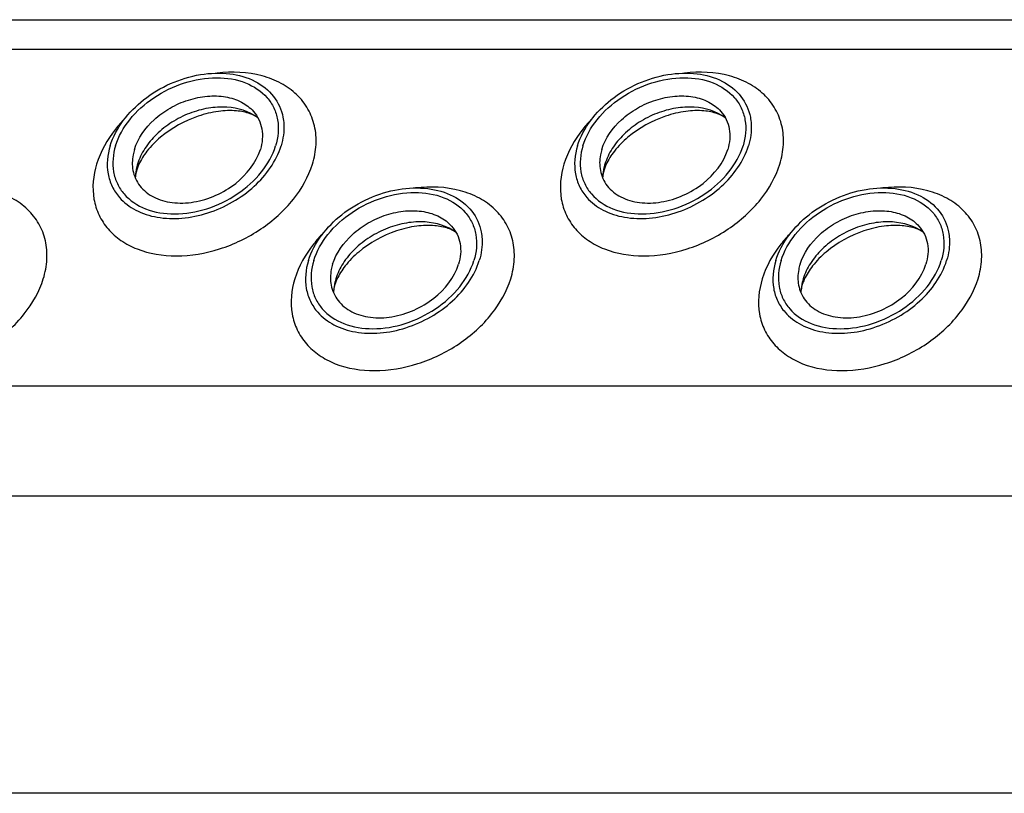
# Model space of a CAD drawing. Header units: millimetres. Extents: x 0 to 2100, y 0 to 2970.
# Tile 24 of 28: x 1418 to 1468, y 1523 to 1563. Entities that reach past the tile are written whole.
import ezdxf

# ---------------------------------------------------------------- set-up
doc = ezdxf.new("R2010")
doc.units = ezdxf.units.MM
doc.header["$LTSCALE"] = 193.6
doc.layers.get('0').update_dxf_attribs({"linetype": 'CONTINUOUS'})

msp = doc.modelspace()

# ---------------------------------------------------------------- linework, layer by layer
at = {"color": 7, "linetype": 'CONTINUOUS'}
for p, q in [((1184.883, 1562.818), (1582.218, 1562.818)), ((1500.692, 1523.222), (1263.205, 1523.222))]:
    msp.add_line(p, q, dxfattribs=at)
at = {"color": 9, "linetype": 'CONTINUOUS'}
for p, q in [((1183.663, 1561.305), (1581.75, 1561.305)), ((1194.4, 1544.071), (1557.474, 1544.071)), ((1197.158, 1538.452), (1560.231, 1538.452))]:
    msp.add_line(p, q, dxfattribs=at)
at = {"color": 7, "linetype": 'CONTINUOUS'}
for centre, radius, start, end in [((1426.454, 1554.624), 2.722, 162.7878, 168.4705), ((1450.384, 1554.624), 2.722, 162.7878, 168.4705), ((1426.324, 1554.653), 2.588, 168.5132, 169.2517), ((1450.253, 1554.653), 2.588, 168.5132, 169.2517), ((1436.473, 1548.778), 2.588, 168.5132, 169.2517), ((1436.604, 1548.749), 2.722, 162.7878, 168.4705), ((1460.403, 1548.778), 2.588, 168.5132, 169.2517), ((1460.534, 1548.749), 2.722, 162.7878, 168.4705)]:
    msp.add_arc(centre, radius, start, end, dxfattribs=at)
for points, knots in [([(1422.451, 1556.362), (1422.737, 1557.288), (1423.754, 1558.555), (1425.51, 1559.6), (1427.029, 1560.069), (1428.531, 1560.126), (1429.867, 1559.758), (1430.882, 1558.968), (1431.225, 1558.21), (1431.3, 1557.828)], [0, 0, 0, 0, 0.256023, 0.397887, 0.538537, 0.670709, 0.789982, 0.897281, 1, 1, 1, 1]), ([(1422.727, 1556.362), (1422.876, 1556.846), (1423.419, 1557.796), (1424.661, 1558.904), (1426.207, 1559.653), (1427.846, 1559.934), (1429.366, 1559.703), (1430.378, 1559.043), (1430.859, 1558.311), (1431.125, 1557.475), (1431.056, 1556.788), (1430.925, 1556.362)], [0, 0, 0, 0, 0.126005, 0.265198, 0.409334, 0.548109, 0.673462, 0.783988, 0.836431, 0.88895, 1, 1, 1, 1]), ([(1446.381, 1556.362), (1446.667, 1557.288), (1447.684, 1558.555), (1449.44, 1559.6), (1450.959, 1560.069), (1452.461, 1560.126), (1453.797, 1559.758), (1454.812, 1558.968), (1455.155, 1558.21), (1455.23, 1557.828)], [0, 0, 0, 0, 0.256023, 0.397887, 0.538537, 0.670709, 0.789982, 0.897281, 1, 1, 1, 1]), ([(1446.657, 1556.362), (1446.806, 1556.846), (1447.349, 1557.796), (1448.591, 1558.904), (1450.137, 1559.653), (1451.776, 1559.934), (1453.296, 1559.703), (1454.308, 1559.043), (1454.788, 1558.311), (1455.055, 1557.475), (1454.986, 1556.788), (1454.854, 1556.362)], [0, 0, 0, 0, 0.126005, 0.265198, 0.409334, 0.548109, 0.673462, 0.783988, 0.836431, 0.88895, 1, 1, 1, 1]), ([(1423.694, 1556.176), (1423.873, 1556.757), (1424.46, 1557.569), (1425.505, 1558.323), (1426.435, 1558.737), (1427.406, 1558.939), (1428.341, 1558.913), (1429.167, 1558.655), (1429.613, 1558.321), (1429.784, 1558.127)], [0, 0, 0, 0, 0.246125, 0.38243, 0.520512, 0.654784, 0.780538, 0.895274, 1, 1, 1, 1]), ([(1447.623, 1556.176), (1447.803, 1556.757), (1448.39, 1557.569), (1449.435, 1558.323), (1450.365, 1558.737), (1451.335, 1558.939), (1452.271, 1558.913), (1453.097, 1558.655), (1453.543, 1558.321), (1453.714, 1558.127)], [0, 0, 0, 0, 0.246125, 0.38243, 0.520512, 0.654784, 0.780538, 0.895274, 1, 1, 1, 1]), ([(1430.01, 1557.803), (1429.565, 1558.136), (1428.666, 1558.396), (1427.46, 1558.318), (1426.498, 1558.052), (1425.596, 1557.597), (1424.814, 1556.985), (1424.208, 1556.26), (1423.94, 1555.707), (1423.854, 1555.43)], [0, 0, 0, 0, 0.223873, 0.351612, 0.485909, 0.622361, 0.75614, 0.882948, 1, 1, 1, 1]), ([(1453.94, 1557.803), (1453.495, 1558.136), (1452.596, 1558.396), (1451.39, 1558.318), (1450.428, 1558.052), (1449.526, 1557.597), (1448.744, 1556.985), (1448.138, 1556.26), (1447.87, 1555.707), (1447.784, 1555.43)], [0, 0, 0, 0, 0.223873, 0.351612, 0.485909, 0.622361, 0.75614, 0.882948, 1, 1, 1, 1]), ([(1430.01, 1557.803), (1429.892, 1557.891), (1429.54, 1558.058), (1428.854, 1558.186), (1427.947, 1558.151), (1426.578, 1557.822), (1425.296, 1557.113), (1424.351, 1556.158), (1424.023, 1555.647), (1423.913, 1555.402)], [0, 0, 0, 0, 0.061788, 0.160605, 0.290161, 0.439176, 0.748377, 0.887348, 1, 1, 1, 1]), ([(1429.784, 1558.127), (1429.895, 1558.002), (1430.084, 1557.72), (1430.299, 1557.059), (1430.245, 1556.513), (1430.141, 1556.176)], [0, 0, 0, 0, 0.242965, 0.486066, 1, 1, 1, 1]), ([(1431.3, 1557.828), (1431.323, 1557.712), (1431.384, 1557.222), (1431.311, 1556.72), (1431.201, 1556.362)], [0, 0, 0, 0, 0.240827, 1, 1, 1, 1]), ([(1453.94, 1557.803), (1453.822, 1557.891), (1453.47, 1558.058), (1452.783, 1558.186), (1451.877, 1558.151), (1450.508, 1557.822), (1449.226, 1557.113), (1448.281, 1556.158), (1447.953, 1555.647), (1447.843, 1555.402)], [0, 0, 0, 0, 0.061788, 0.160605, 0.290161, 0.439176, 0.748377, 0.887348, 1, 1, 1, 1]), ([(1453.714, 1558.127), (1453.825, 1558.002), (1454.014, 1557.72), (1454.229, 1557.059), (1454.175, 1556.513), (1454.071, 1556.176)], [0, 0, 0, 0, 0.242965, 0.486066, 1, 1, 1, 1]), ([(1455.23, 1557.828), (1455.253, 1557.712), (1455.314, 1557.222), (1455.241, 1556.72), (1455.131, 1556.362)], [0, 0, 0, 0, 0.240827, 1, 1, 1, 1]), ([(1422.451, 1556.362), (1422.31, 1555.905), (1422.237, 1555.167), (1422.525, 1554.272), (1422.78, 1553.89), (1422.929, 1553.72)], [0, 0, 0, 0, 0.513998, 0.757111, 1, 1, 1, 1]), ([(1422.727, 1556.362), (1422.595, 1555.936), (1422.527, 1555.249), (1422.793, 1554.414), (1423.274, 1553.681), (1424.286, 1553.021), (1425.806, 1552.791), (1427.445, 1553.072), (1428.99, 1553.82), (1430.233, 1554.929), (1430.775, 1555.879), (1430.925, 1556.362)], [0, 0, 0, 0, 0.11105, 0.163569, 0.216012, 0.326538, 0.451891, 0.590666, 0.734802, 0.873995, 1, 1, 1, 1]), ([(1422.929, 1553.72), (1423.16, 1553.456), (1423.764, 1553.001), (1424.885, 1552.649), (1426.156, 1552.612), (1427.474, 1552.885), (1428.739, 1553.446), (1430.159, 1554.469), (1430.957, 1555.573), (1431.201, 1556.362)], [0, 0, 0, 0, 0.104679, 0.219356, 0.345073, 0.479342, 0.617452, 0.753801, 1, 1, 1, 1]), ([(1446.381, 1556.362), (1446.239, 1555.905), (1446.167, 1555.167), (1446.455, 1554.272), (1446.709, 1553.89), (1446.858, 1553.72)], [0, 0, 0, 0, 0.513998, 0.757111, 1, 1, 1, 1]), ([(1446.657, 1556.362), (1446.525, 1555.936), (1446.457, 1555.249), (1446.723, 1554.414), (1447.204, 1553.681), (1448.216, 1553.021), (1449.735, 1552.791), (1451.375, 1553.072), (1452.92, 1553.82), (1454.162, 1554.929), (1454.705, 1555.879), (1454.854, 1556.362)], [0, 0, 0, 0, 0.11105, 0.163569, 0.216012, 0.326538, 0.451891, 0.590666, 0.734802, 0.873995, 1, 1, 1, 1]), ([(1446.858, 1553.72), (1447.09, 1553.456), (1447.694, 1553.001), (1448.815, 1552.649), (1450.085, 1552.612), (1451.404, 1552.885), (1452.669, 1553.446), (1454.089, 1554.469), (1454.887, 1555.573), (1455.131, 1556.362)], [0, 0, 0, 0, 0.104679, 0.219356, 0.345073, 0.479342, 0.617452, 0.753801, 1, 1, 1, 1]), ([(1423.694, 1556.176), (1423.666, 1556.085), (1423.577, 1555.736), (1423.569, 1555.363), (1423.619, 1555.102)], [0, 0, 0, 0, 0.262254, 1, 1, 1, 1]), ([(1423.619, 1555.102), (1423.673, 1554.82), (1423.924, 1554.261), (1424.671, 1553.676), (1425.656, 1553.402), (1426.763, 1553.444), (1427.884, 1553.788), (1429.179, 1554.558), (1429.93, 1555.492), (1430.141, 1556.176)], [0, 0, 0, 0, 0.102742, 0.21, 0.32922, 0.461363, 0.602021, 0.743916, 1, 1, 1, 1]), ([(1447.623, 1556.176), (1447.596, 1556.085), (1447.507, 1555.736), (1447.499, 1555.363), (1447.549, 1555.102)], [0, 0, 0, 0, 0.262254, 1, 1, 1, 1]), ([(1447.549, 1555.102), (1447.603, 1554.82), (1447.854, 1554.261), (1448.601, 1553.676), (1449.586, 1553.402), (1450.693, 1553.444), (1451.813, 1553.788), (1453.109, 1554.558), (1453.86, 1555.492), (1454.071, 1556.176)], [0, 0, 0, 0, 0.102742, 0.21, 0.32922, 0.461363, 0.602021, 0.743916, 1, 1, 1, 1]), ([(1423.913, 1555.402), (1423.902, 1555.378), (1423.864, 1555.29), (1423.831, 1555.199), (1423.81, 1555.132)], [0, 0, 0, 0, 0.268631, 1, 1, 1, 1]), ([(1447.843, 1555.402), (1447.832, 1555.378), (1447.794, 1555.29), (1447.76, 1555.199), (1447.74, 1555.132)], [0, 0, 0, 0, 0.268631, 1, 1, 1, 1]), ([(1423.81, 1555.132), (1423.797, 1555.092), (1423.761, 1554.959), (1423.74, 1554.821), (1423.738, 1554.725)], [0, 0, 0, 0, 0.304395, 1, 1, 1, 1]), ([(1447.74, 1555.132), (1447.727, 1555.092), (1447.691, 1554.959), (1447.669, 1554.821), (1447.668, 1554.725)], [0, 0, 0, 0, 0.304395, 1, 1, 1, 1]), ([(1432.6, 1550.487), (1432.886, 1551.413), (1433.904, 1552.68), (1435.66, 1553.725), (1437.178, 1554.194), (1438.68, 1554.251), (1440.016, 1553.883), (1441.032, 1553.093), (1441.375, 1552.335), (1441.449, 1551.954)], [0, 0, 0, 0, 0.256023, 0.397887, 0.538537, 0.670709, 0.789982, 0.897281, 1, 1, 1, 1]), ([(1456.53, 1550.487), (1456.816, 1551.413), (1457.833, 1552.68), (1459.589, 1553.725), (1461.108, 1554.194), (1462.61, 1554.251), (1463.946, 1553.883), (1464.961, 1553.093), (1465.305, 1552.335), (1465.379, 1551.954)], [0, 0, 0, 0, 0.256023, 0.397887, 0.538537, 0.670709, 0.789982, 0.897281, 1, 1, 1, 1]), ([(1432.877, 1550.487), (1433.026, 1550.971), (1433.569, 1551.921), (1434.811, 1553.029), (1436.356, 1553.778), (1437.996, 1554.059), (1439.515, 1553.828), (1440.527, 1553.168), (1441.008, 1552.436), (1441.274, 1551.6), (1441.206, 1550.913), (1441.074, 1550.487)], [0, 0, 0, 0, 0.126005, 0.265198, 0.409334, 0.548109, 0.673462, 0.783988, 0.836431, 0.88895, 1, 1, 1, 1]), ([(1456.806, 1550.487), (1456.956, 1550.971), (1457.498, 1551.921), (1458.741, 1553.029), (1460.286, 1553.778), (1461.925, 1554.059), (1463.445, 1553.828), (1464.457, 1553.168), (1464.938, 1552.436), (1465.204, 1551.6), (1465.136, 1550.913), (1465.004, 1550.487)], [0, 0, 0, 0, 0.126005, 0.265198, 0.409334, 0.548109, 0.673462, 0.783988, 0.836431, 0.88895, 1, 1, 1, 1]), ([(1433.843, 1550.301), (1434.023, 1550.882), (1434.609, 1551.694), (1435.654, 1552.448), (1436.585, 1552.862), (1437.555, 1553.064), (1438.491, 1553.038), (1439.317, 1552.78), (1439.763, 1552.446), (1439.934, 1552.253)], [0, 0, 0, 0, 0.246125, 0.38243, 0.520512, 0.654784, 0.780538, 0.895274, 1, 1, 1, 1]), ([(1457.773, 1550.301), (1457.952, 1550.882), (1458.539, 1551.694), (1459.584, 1552.448), (1460.515, 1552.862), (1461.485, 1553.064), (1462.42, 1553.038), (1463.247, 1552.78), (1463.692, 1552.446), (1463.864, 1552.253)], [0, 0, 0, 0, 0.246125, 0.38243, 0.520512, 0.654784, 0.780538, 0.895274, 1, 1, 1, 1]), ([(1440.159, 1551.928), (1439.714, 1552.261), (1438.815, 1552.521), (1437.609, 1552.443), (1436.648, 1552.177), (1435.745, 1551.722), (1434.963, 1551.11), (1434.358, 1550.385), (1434.089, 1549.832), (1434.004, 1549.555)], [0, 0, 0, 0, 0.223873, 0.351612, 0.485909, 0.622361, 0.75614, 0.882948, 1, 1, 1, 1]), ([(1440.159, 1551.928), (1440.041, 1552.016), (1439.689, 1552.183), (1439.003, 1552.311), (1438.096, 1552.276), (1436.727, 1551.947), (1435.446, 1551.238), (1434.5, 1550.283), (1434.173, 1549.772), (1434.062, 1549.527)], [0, 0, 0, 0, 0.061788, 0.160605, 0.290161, 0.439176, 0.748377, 0.887348, 1, 1, 1, 1]), ([(1439.934, 1552.253), (1440.044, 1552.127), (1440.234, 1551.845), (1440.448, 1551.184), (1440.395, 1550.638), (1440.29, 1550.301)], [0, 0, 0, 0, 0.242965, 0.486066, 1, 1, 1, 1]), ([(1464.089, 1551.928), (1463.644, 1552.261), (1462.745, 1552.521), (1461.539, 1552.443), (1460.578, 1552.177), (1459.675, 1551.722), (1458.893, 1551.11), (1458.287, 1550.385), (1458.019, 1549.832), (1457.934, 1549.555)], [0, 0, 0, 0, 0.223873, 0.351612, 0.485909, 0.622361, 0.75614, 0.882948, 1, 1, 1, 1]), ([(1464.089, 1551.928), (1463.971, 1552.016), (1463.619, 1552.183), (1462.933, 1552.311), (1462.026, 1552.276), (1460.657, 1551.947), (1459.376, 1551.238), (1458.43, 1550.283), (1458.103, 1549.772), (1457.992, 1549.527)], [0, 0, 0, 0, 0.061788, 0.160605, 0.290161, 0.439176, 0.748377, 0.887348, 1, 1, 1, 1]), ([(1463.864, 1552.253), (1463.974, 1552.127), (1464.163, 1551.845), (1464.378, 1551.184), (1464.325, 1550.638), (1464.22, 1550.301)], [0, 0, 0, 0, 0.242965, 0.486066, 1, 1, 1, 1]), ([(1441.449, 1551.954), (1441.472, 1551.837), (1441.534, 1551.347), (1441.461, 1550.845), (1441.35, 1550.487)], [0, 0, 0, 0, 0.240827, 1, 1, 1, 1]), ([(1465.379, 1551.954), (1465.402, 1551.837), (1465.463, 1551.347), (1465.391, 1550.845), (1465.28, 1550.487)], [0, 0, 0, 0, 0.240827, 1, 1, 1, 1]), ([(1432.6, 1550.487), (1432.459, 1550.03), (1432.386, 1549.293), (1432.675, 1548.397), (1432.929, 1548.015), (1433.078, 1547.845)], [0, 0, 0, 0, 0.513998, 0.757111, 1, 1, 1, 1]), ([(1432.877, 1550.487), (1432.745, 1550.061), (1432.676, 1549.374), (1432.942, 1548.539), (1433.423, 1547.806), (1434.435, 1547.146), (1435.955, 1546.916), (1437.594, 1547.197), (1439.14, 1547.945), (1440.382, 1549.054), (1440.925, 1550.004), (1441.074, 1550.487)], [0, 0, 0, 0, 0.11105, 0.163569, 0.216012, 0.326538, 0.451891, 0.590666, 0.734802, 0.873995, 1, 1, 1, 1]), ([(1433.078, 1547.845), (1433.31, 1547.581), (1433.914, 1547.126), (1435.035, 1546.774), (1436.305, 1546.737), (1437.624, 1547.01), (1438.888, 1547.571), (1440.308, 1548.595), (1441.106, 1549.698), (1441.35, 1550.487)], [0, 0, 0, 0, 0.104679, 0.219356, 0.345073, 0.479342, 0.617452, 0.753801, 1, 1, 1, 1]), ([(1433.843, 1550.301), (1433.815, 1550.21), (1433.727, 1549.861), (1433.719, 1549.489), (1433.769, 1549.227)], [0, 0, 0, 0, 0.262254, 1, 1, 1, 1]), ([(1433.769, 1549.227), (1433.823, 1548.945), (1434.074, 1548.386), (1434.821, 1547.801), (1435.805, 1547.527), (1436.913, 1547.569), (1438.033, 1547.913), (1439.329, 1548.683), (1440.079, 1549.618), (1440.29, 1550.301)], [0, 0, 0, 0, 0.102742, 0.21, 0.32922, 0.461363, 0.602021, 0.743916, 1, 1, 1, 1]), ([(1456.53, 1550.487), (1456.389, 1550.03), (1456.316, 1549.293), (1456.604, 1548.397), (1456.859, 1548.015), (1457.008, 1547.845)], [0, 0, 0, 0, 0.513998, 0.757111, 1, 1, 1, 1]), ([(1456.806, 1550.487), (1456.675, 1550.061), (1456.606, 1549.374), (1456.872, 1548.539), (1457.353, 1547.806), (1458.365, 1547.146), (1459.885, 1546.916), (1461.524, 1547.197), (1463.069, 1547.945), (1464.312, 1549.054), (1464.854, 1550.004), (1465.004, 1550.487)], [0, 0, 0, 0, 0.11105, 0.163569, 0.216012, 0.326538, 0.451891, 0.590666, 0.734802, 0.873995, 1, 1, 1, 1]), ([(1457.008, 1547.845), (1457.239, 1547.581), (1457.843, 1547.126), (1458.964, 1546.774), (1460.235, 1546.737), (1461.553, 1547.01), (1462.818, 1547.571), (1464.238, 1548.595), (1465.036, 1549.698), (1465.28, 1550.487)], [0, 0, 0, 0, 0.104679, 0.219356, 0.345073, 0.479342, 0.617452, 0.753801, 1, 1, 1, 1]), ([(1457.773, 1550.301), (1457.745, 1550.21), (1457.657, 1549.861), (1457.649, 1549.489), (1457.699, 1549.227)], [0, 0, 0, 0, 0.262254, 1, 1, 1, 1]), ([(1457.699, 1549.227), (1457.753, 1548.945), (1458.004, 1548.386), (1458.75, 1547.801), (1459.735, 1547.527), (1460.843, 1547.569), (1461.963, 1547.913), (1463.259, 1548.683), (1464.009, 1549.618), (1464.22, 1550.301)], [0, 0, 0, 0, 0.102742, 0.21, 0.32922, 0.461363, 0.602021, 0.743916, 1, 1, 1, 1]), ([(1433.959, 1549.257), (1433.947, 1549.217), (1433.91, 1549.084), (1433.889, 1548.946), (1433.887, 1548.85)], [0, 0, 0, 0, 0.304395, 1, 1, 1, 1]), ([(1434.062, 1549.527), (1434.052, 1549.503), (1434.013, 1549.415), (1433.98, 1549.324), (1433.959, 1549.257)], [0, 0, 0, 0, 0.268631, 1, 1, 1, 1]), ([(1457.889, 1549.257), (1457.877, 1549.217), (1457.84, 1549.084), (1457.819, 1548.946), (1457.817, 1548.85)], [0, 0, 0, 0, 0.304395, 1, 1, 1, 1]), ([(1457.992, 1549.527), (1457.982, 1549.503), (1457.943, 1549.415), (1457.91, 1549.324), (1457.889, 1549.257)], [0, 0, 0, 0, 0.268631, 1, 1, 1, 1])]:
    msp.add_open_spline(points, degree=3, knots=knots, dxfattribs=at)
at = {"color": 9, "linetype": 'CONTINUOUS'}
for points, knots in [([(1432.81, 1555.43), (1432.91, 1555.753), (1433.035, 1556.407), (1432.961, 1557.383), (1432.617, 1558.273), (1432.02, 1559.025), (1431.206, 1559.603), (1429.849, 1560.127), (1428.696, 1560.172), (1427.933, 1560.082)], [0, 0, 0, 0, 0.124407, 0.241591, 0.355163, 0.469734, 0.589631, 0.717769, 1, 1, 1, 1]), ([(1456.74, 1555.43), (1456.84, 1555.753), (1456.965, 1556.407), (1456.891, 1557.383), (1456.547, 1558.273), (1455.95, 1559.025), (1455.136, 1559.603), (1453.779, 1560.127), (1452.626, 1560.172), (1451.863, 1560.082)], [0, 0, 0, 0, 0.124407, 0.241591, 0.355163, 0.469734, 0.589631, 0.717769, 1, 1, 1, 1]), ([(1423.199, 1557.754), (1423.029, 1557.581), (1422.422, 1556.895), (1421.956, 1556.073), (1421.757, 1555.43)], [0, 0, 0, 0, 0.264826, 1, 1, 1, 1]), ([(1447.128, 1557.754), (1446.959, 1557.581), (1446.352, 1556.895), (1445.886, 1556.073), (1445.687, 1555.43)], [0, 0, 0, 0, 0.264826, 1, 1, 1, 1]), ([(1421.757, 1555.43), (1421.58, 1554.855), (1421.487, 1553.929), (1421.846, 1552.802), (1422.325, 1552.074), (1422.999, 1551.482), (1424.145, 1550.886), (1425.91, 1550.612), (1428.117, 1550.994), (1430.202, 1552.002), (1431.877, 1553.497), (1432.608, 1554.778), (1432.81, 1555.43)], [0, 0, 0, 0, 0.110961, 0.163438, 0.215838, 0.269928, 0.32708, 0.452332, 0.590995, 0.735015, 0.874096, 1, 1, 1, 1]), ([(1445.687, 1555.43), (1445.509, 1554.855), (1445.417, 1553.929), (1445.776, 1552.802), (1446.255, 1552.074), (1446.929, 1551.482), (1448.075, 1550.886), (1449.84, 1550.612), (1452.047, 1550.994), (1454.132, 1552.002), (1455.807, 1553.497), (1456.538, 1554.778), (1456.74, 1555.43)], [0, 0, 0, 0, 0.110961, 0.163438, 0.215838, 0.269928, 0.32708, 0.452332, 0.590995, 0.735015, 0.874096, 1, 1, 1, 1]), ([(1419.029, 1549.555), (1419.129, 1549.878), (1419.255, 1550.532), (1419.181, 1551.508), (1418.837, 1552.398), (1418.24, 1553.15), (1417.425, 1553.728), (1416.068, 1554.252), (1414.916, 1554.297), (1414.153, 1554.207)], [0, 0, 0, 0, 0.124407, 0.241591, 0.355163, 0.469734, 0.589631, 0.717769, 1, 1, 1, 1]), ([(1442.959, 1549.555), (1443.059, 1549.878), (1443.184, 1550.532), (1443.111, 1551.508), (1442.767, 1552.398), (1442.17, 1553.15), (1441.355, 1553.728), (1439.998, 1554.252), (1438.846, 1554.297), (1438.083, 1554.207)], [0, 0, 0, 0, 0.124407, 0.241591, 0.355163, 0.469734, 0.589631, 0.717769, 1, 1, 1, 1]), ([(1466.889, 1549.555), (1466.989, 1549.878), (1467.114, 1550.532), (1467.041, 1551.508), (1466.697, 1552.398), (1466.1, 1553.15), (1465.285, 1553.728), (1463.928, 1554.252), (1462.775, 1554.297), (1462.013, 1554.207)], [0, 0, 0, 0, 0.124407, 0.241591, 0.355163, 0.469734, 0.589631, 0.717769, 1, 1, 1, 1]), ([(1433.348, 1551.879), (1433.178, 1551.706), (1432.572, 1551.02), (1432.105, 1550.198), (1431.906, 1549.555)], [0, 0, 0, 0, 0.264826, 1, 1, 1, 1]), ([(1457.278, 1551.879), (1457.108, 1551.706), (1456.501, 1551.02), (1456.035, 1550.198), (1455.836, 1549.555)], [0, 0, 0, 0, 0.264826, 1, 1, 1, 1]), ([(1407.977, 1549.555), (1407.799, 1548.98), (1407.707, 1548.054), (1408.065, 1546.927), (1408.545, 1546.199), (1409.218, 1545.607), (1410.365, 1545.011), (1412.129, 1544.737), (1414.337, 1545.119), (1416.421, 1546.127), (1418.096, 1547.622), (1418.828, 1548.903), (1419.029, 1549.555)], [0, 0, 0, 0, 0.110961, 0.163438, 0.215838, 0.269928, 0.32708, 0.452332, 0.590995, 0.735015, 0.874096, 1, 1, 1, 1]), ([(1431.906, 1549.555), (1431.729, 1548.98), (1431.637, 1548.054), (1431.995, 1546.927), (1432.475, 1546.199), (1433.148, 1545.607), (1434.295, 1545.011), (1436.059, 1544.737), (1438.267, 1545.119), (1440.351, 1546.127), (1442.026, 1547.622), (1442.758, 1548.903), (1442.959, 1549.555)], [0, 0, 0, 0, 0.110961, 0.163438, 0.215838, 0.269928, 0.32708, 0.452332, 0.590995, 0.735015, 0.874096, 1, 1, 1, 1]), ([(1455.836, 1549.555), (1455.659, 1548.98), (1455.567, 1548.054), (1455.925, 1546.927), (1456.405, 1546.199), (1457.078, 1545.607), (1458.225, 1545.011), (1459.989, 1544.737), (1462.197, 1545.119), (1464.281, 1546.127), (1465.956, 1547.622), (1466.688, 1548.903), (1466.889, 1549.555)], [0, 0, 0, 0, 0.110961, 0.163438, 0.215838, 0.269928, 0.32708, 0.452332, 0.590995, 0.735015, 0.874096, 1, 1, 1, 1])]:
    msp.add_open_spline(points, degree=3, knots=knots, dxfattribs=at)
at = {"color": 7, "linetype": 'CONTINUOUS'}
for points in [[(1423.781, 1555.136), (1423.755, 1555), (1423.74, 1554.863), (1423.738, 1554.725)], [(1447.711, 1555.136), (1447.685, 1555), (1447.67, 1554.863), (1447.668, 1554.725)], [(1433.93, 1549.261), (1433.905, 1549.125), (1433.89, 1548.988), (1433.887, 1548.85)], [(1457.86, 1549.261), (1457.834, 1549.125), (1457.82, 1548.988), (1457.817, 1548.85)]]:
    msp.add_open_spline(points, degree=3, dxfattribs=at)

doc.saveas('drawing.dxf')
